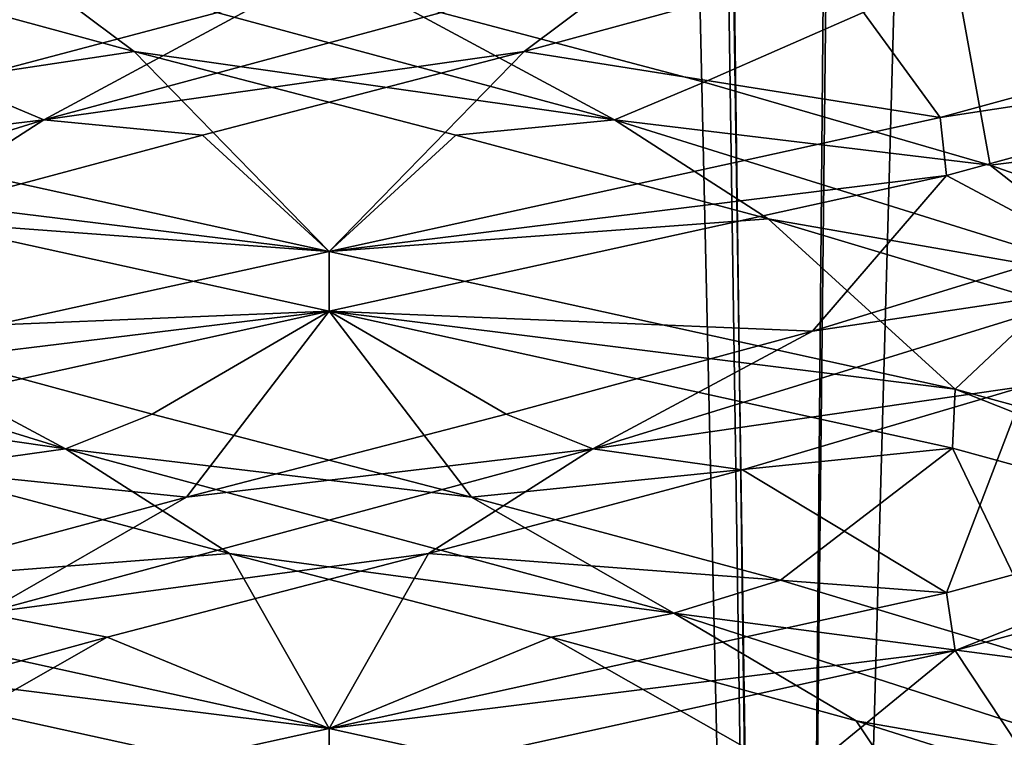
# Model space of a CAD drawing. Header units: millimetres. Extents: x -36.5 to 36.5, y -8.8 to 41.6.
# Tile 73 of 256: x -0.324 to 0.708, y -0.309 to 0.443. Entities that reach past the tile are written whole.
import ezdxf

# ---------------------------------------------------------------- set-up
doc = ezdxf.new("R2010")
doc.units = ezdxf.units.MM
doc.header["$LTSCALE"] = 65.185185
for name, color, linetype in [('11', 7, 'CONTINUOUS'), ('12', 7, 'CONTINUOUS'), ('13', 7, 'CONTINUOUS'), ('160', 7, 'CONTINUOUS'), ('166', 7, 'CONTINUOUS'), ('172', 7, 'CONTINUOUS'), ('173', 7, 'CONTINUOUS'), ('174', 7, 'CONTINUOUS'), ('184', 7, 'CONTINUOUS'), ('185', 7, 'CONTINUOUS'), ('186', 7, 'CONTINUOUS'), ('196', 7, 'CONTINUOUS'), ('197', 7, 'CONTINUOUS'), ('198', 7, 'CONTINUOUS'), ('217', 7, 'CONTINUOUS'), ('218', 7, 'CONTINUOUS'), ('219', 7, 'CONTINUOUS'), ('23', 7, 'CONTINUOUS'), ('24', 7, 'CONTINUOUS'), ('25', 7, 'CONTINUOUS'), ('321', 7, 'CONTINUOUS'), ('35', 7, 'CONTINUOUS'), ('36', 7, 'CONTINUOUS'), ('37', 7, 'CONTINUOUS'), ('5', 7, 'CONTINUOUS'), ('548', 7, 'CONTINUOUS'), ('553', 7, 'CONTINUOUS'), ('56', 7, 'CONTINUOUS'), ('57', 7, 'CONTINUOUS'), ('58', 7, 'CONTINUOUS')]:
    doc.layers.add(name, color=color, linetype=linetype)

msp = doc.modelspace()

# ---------------------------------------------------------------- linework, layer by layer
at = {"layer": '11', "color": 7, "linetype": 'Continuous'}
for points in [[(-0.2045, 0.4095, 9.7878), (-0.65, 0.3427, 9.6481), (-0.5266, 0.4972, 9.8891), (-0.2045, 0.4095, 9.7878)], [(0, 0.2, 9.5), (-0.65, 0.3427, 9.6481), (-0.2045, 0.4095, 9.7878), (0, 0.2, 9.5)], [(0.1329, 0.3218, 9.7778), (0, 0.2, 9.5), (-0.2045, 0.4095, 9.7878), (0.1329, 0.3218, 9.7778)], [(0.4604, 0.2341, 9.8601), (0, 0.2, 9.5), (0.1329, 0.3218, 9.7778), (0.4604, 0.2341, 9.8601)], [(0, 0.2, 9.5), (0.4604, 0.2341, 9.8601), (0.6566, 0.0558, 9.6514), (0, 0.2, 9.5)], [(0.4604, 0.2341, 9.8601), (0.7531, 0.1464, 10.0283), (0.6566, 0.0558, 9.6514), (0.4604, 0.2341, 9.8601)], [(0.6566, 0.0558, 9.6514), (0.7531, 0.1464, 10.0283), (1.1754, -0.0866, 10.0681), (0.6566, 0.0558, 9.6514)]]:
    msp.add_3dface(points, dxfattribs=at)
at = {"layer": '12', "color": 7, "linetype": 'Continuous'}
for points in [[(-0.2045, 0.4095, 9.7878), (-0.5266, 0.4972, 9.8891), (-0.3392, 0.5105, 9.8559), (-0.2045, 0.4095, 9.7878)], [(0.2993, 0.3381, 9.8449), (-0.2045, 0.4095, 9.7878), (-0.3392, 0.5105, 9.8559), (0.2993, 0.3381, 9.8449)], [(0.2993, 0.3381, 9.8449), (-0.3392, 0.5105, 9.8559), (0.064, 0.4647, 9.7723), (0.2993, 0.3381, 9.8449)], [(0.3932, 0.3776, 9.8352), (0.2993, 0.3381, 9.8449), (0.064, 0.4647, 9.7723), (0.3932, 0.3776, 9.8352)], [(0.1329, 0.3218, 9.7778), (-0.2045, 0.4095, 9.7878), (0.2993, 0.3381, 9.8449), (0.1329, 0.3218, 9.7778)], [(0.6931, 0.2906, 9.9846), (0.2993, 0.3381, 9.8449), (0.3932, 0.3776, 9.8352), (0.6931, 0.2906, 9.9846)], [(0.4604, 0.2341, 9.8601), (0.1329, 0.3218, 9.7778), (0.2993, 0.3381, 9.8449), (0.4604, 0.2341, 9.8601)], [(0.852, 0.1656, 10.1645), (0.4604, 0.2341, 9.8601), (0.2993, 0.3381, 9.8449), (0.852, 0.1656, 10.1645)], [(0.852, 0.1656, 10.1645), (0.2993, 0.3381, 9.8449), (0.6931, 0.2906, 9.9846), (0.852, 0.1656, 10.1645)], [(0.9415, 0.2036, 10.2095), (0.852, 0.1656, 10.1645), (0.6931, 0.2906, 9.9846), (0.9415, 0.2036, 10.2095)], [(0.7531, 0.1464, 10.0283), (0.4604, 0.2341, 9.8601), (0.852, 0.1656, 10.1645), (0.7531, 0.1464, 10.0283)]]:
    msp.add_3dface(points, dxfattribs=at)
at = {"layer": '13', "color": 7, "linetype": 'Continuous'}
for points in [[(0.3932, 0.3776, 9.8352), (0.064, 0.4647, 9.7723), (0.6566, 0.4933, 9.6514), (0.3932, 0.3776, 9.8352)], [(0.6931, 0.2906, 9.9846), (0.3932, 0.3776, 9.8352), (0.6566, 0.4933, 9.6514), (0.6931, 0.2906, 9.9846)], [(1.1754, 0.3509, 10.0681), (0.6931, 0.2906, 9.9846), (0.6566, 0.4933, 9.6514), (1.1754, 0.3509, 10.0681)], [(0.9415, 0.2036, 10.2095), (0.6931, 0.2906, 9.9846), (1.1754, 0.3509, 10.0681), (0.9415, 0.2036, 10.2095)], [(0.6565, -0.2183, 12.3487), (0.7229, -0.3186, 11.9943), (1.1759, -0.0757, 11.9313), (0.6565, -0.2183, 12.3487)], [(0, -0.3625, 12.5), (0.4276, -0.4057, 12.1526), (0.6565, -0.2183, 12.3487), (0, -0.3625, 12.5)], [(0.4276, -0.4057, 12.1526), (0.7229, -0.3186, 11.9943), (0.6565, -0.2183, 12.3487), (0.4276, -0.4057, 12.1526)]]:
    msp.add_3dface(points, dxfattribs=at)
at = {"layer": '160', "color": 7, "linetype": 'Continuous'}
for points in [[(0.6566, 0.4933, 9.6514), (0.6452, 0.5585, 9.6459), (1.1673, 0.4161, 10.058), (0.6566, 0.4933, 9.6514)], [(1.167, 0.4213, 11.9424), (1.175, 0.4865, 11.9324), (0.6409, 0.3405, 12.3562), (1.167, 0.4213, 11.9424)], [(1.1754, 0.3509, 10.0681), (0.6566, 0.4933, 9.6514), (1.1673, 0.4161, 10.058), (1.1754, 0.3509, 10.0681)], [(0.6474, 0.2796, 12.3531), (1.167, 0.4213, 11.9424), (0.6409, 0.3405, 12.3562), (0.6474, 0.2796, 12.3531)], [(0, 0.2, 12.5), (0.6474, 0.2796, 12.3531), (0.6409, 0.3405, 12.3562), (0, 0.2, 12.5)], [(0, 0.2, 12.5), (0, 0.1375, 12.5), (0.6474, 0.2796, 12.3531), (0, 0.2, 12.5)], [(0, 0.1375, 9.5), (0, 0.2, 9.5), (0.6566, 0.0558, 9.6514), (0, 0.1375, 9.5)], [(0, 0.1375, 9.5), (0.6566, 0.0558, 9.6514), (0.6538, -0.0061, 9.65), (0, 0.1375, 9.5)], [(0.6566, 0.0558, 9.6514), (1.1709, -0.1476, 10.0624), (0.6538, -0.0061, 9.65), (0.6566, 0.0558, 9.6514)], [(0.6566, 0.0558, 9.6514), (1.1754, -0.0866, 10.0681), (1.1709, -0.1476, 10.0624), (0.6566, 0.0558, 9.6514)], [(0.6565, -0.2183, 12.3487), (1.167, -0.0162, 11.9424), (0.6474, -0.1579, 12.3531), (0.6565, -0.2183, 12.3487)], [(0.6565, -0.2183, 12.3487), (1.1759, -0.0757, 11.9313), (1.167, -0.0162, 11.9424), (0.6565, -0.2183, 12.3487)], [(0, -0.3, 12.5), (0.6565, -0.2183, 12.3487), (0.6474, -0.1579, 12.3531), (0, -0.3, 12.5)], [(0, -0.3, 12.5), (0, -0.3625, 12.5), (0.6565, -0.2183, 12.3487), (0, -0.3, 12.5)], [(0, -0.3625, 9.5), (0, -0.3, 9.5), (0.6538, -0.4436, 9.65), (0, -0.3625, 9.5)]]:
    msp.add_3dface(points, dxfattribs=at)
at = {"layer": '166', "color": 7, "linetype": 'Continuous'}
for points in [[(-0.65, 0.3427, -12.3519), (0, 0.2, -12.5), (-0.644, 0.2788, -12.3547), (-0.65, 0.3427, -12.3519)], [(0, 0.2, -12.5), (0, 0.1375, -12.5), (-0.644, 0.2788, -12.3547), (0, 0.2, -12.5)], [(0, 0.1375, -9.5), (0, 0.2, -9.5), (-0.6416, 0.0593, -9.6442), (0, 0.1375, -9.5)], [(-0.6521, -0.0057, -9.6492), (0, 0.1375, -9.5), (-0.6416, 0.0593, -9.6442), (-0.6521, -0.0057, -9.6492)], [(0, -0.3, -12.5), (-0.6557, -0.2185, -12.3491), (-0.644, -0.1587, -12.3547), (0, -0.3, -12.5)], [(0, -0.3625, -12.5), (-0.6557, -0.2185, -12.3491), (0, -0.3, -12.5), (0, -0.3625, -12.5)], [(0, -0.3625, -9.5), (0, -0.3, -9.5), (-0.6521, -0.4432, -9.6492), (0, -0.3625, -9.5)]]:
    msp.add_3dface(points, dxfattribs=at)
at = {"layer": '172', "color": 7, "linetype": 'Continuous'}
for points in [[(-0.2045, 0.4095, -12.2122), (-0.65, 0.3427, -12.3519), (-0.5266, 0.4972, -12.1109), (-0.2045, 0.4095, -12.2122)], [(0, 0.2, -12.5), (-0.65, 0.3427, -12.3519), (-0.2045, 0.4095, -12.2122), (0, 0.2, -12.5)], [(0.1329, 0.3218, -12.2222), (0, 0.2, -12.5), (-0.2045, 0.4095, -12.2122), (0.1329, 0.3218, -12.2222)], [(0.4604, 0.2341, -12.1399), (0, 0.2, -12.5), (0.1329, 0.3218, -12.2222), (0.4604, 0.2341, -12.1399)], [(0, 0.2, -12.5), (0.4604, 0.2341, -12.1399), (0.6566, 0.0558, -12.3486), (0, 0.2, -12.5)], [(0.4604, 0.2341, -12.1399), (0.7531, 0.1464, -11.9717), (0.6566, 0.0558, -12.3486), (0.4604, 0.2341, -12.1399)], [(0.6566, 0.0558, -12.3486), (0.7531, 0.1464, -11.9717), (1.1754, -0.0866, -11.9319), (0.6566, 0.0558, -12.3486)]]:
    msp.add_3dface(points, dxfattribs=at)
at = {"layer": '173', "color": 7, "linetype": 'Continuous'}
for points in [[(-0.2045, 0.4095, -12.2122), (-0.5266, 0.4972, -12.1109), (-0.3392, 0.5105, -12.1441), (-0.2045, 0.4095, -12.2122)], [(0.2993, 0.3381, -12.1551), (-0.2045, 0.4095, -12.2122), (-0.3392, 0.5105, -12.1441), (0.2993, 0.3381, -12.1551)], [(0.2993, 0.3381, -12.1551), (-0.3392, 0.5105, -12.1441), (0.064, 0.4647, -12.2277), (0.2993, 0.3381, -12.1551)], [(0.3932, 0.3776, -12.1648), (0.2993, 0.3381, -12.1551), (0.064, 0.4647, -12.2277), (0.3932, 0.3776, -12.1648)], [(0.1329, 0.3218, -12.2222), (-0.2045, 0.4095, -12.2122), (0.2993, 0.3381, -12.1551), (0.1329, 0.3218, -12.2222)], [(0.6931, 0.2906, -12.0154), (0.2993, 0.3381, -12.1551), (0.3932, 0.3776, -12.1648), (0.6931, 0.2906, -12.0154)], [(0.4604, 0.2341, -12.1399), (0.1329, 0.3218, -12.2222), (0.2993, 0.3381, -12.1551), (0.4604, 0.2341, -12.1399)], [(0.852, 0.1656, -11.8355), (0.4604, 0.2341, -12.1399), (0.2993, 0.3381, -12.1551), (0.852, 0.1656, -11.8355)], [(0.852, 0.1656, -11.8355), (0.2993, 0.3381, -12.1551), (0.6931, 0.2906, -12.0154), (0.852, 0.1656, -11.8355)], [(0.9415, 0.2036, -11.7905), (0.852, 0.1656, -11.8355), (0.6931, 0.2906, -12.0154), (0.9415, 0.2036, -11.7905)], [(0.7531, 0.1464, -11.9717), (0.4604, 0.2341, -12.1399), (0.852, 0.1656, -11.8355), (0.7531, 0.1464, -11.9717)]]:
    msp.add_3dface(points, dxfattribs=at)
at = {"layer": '174', "color": 7, "linetype": 'Continuous'}
for points in [[(0.3932, 0.3776, -12.1648), (0.064, 0.4647, -12.2277), (0.6566, 0.4933, -12.3486), (0.3932, 0.3776, -12.1648)], [(0.6931, 0.2906, -12.0154), (0.3932, 0.3776, -12.1648), (0.6566, 0.4933, -12.3486), (0.6931, 0.2906, -12.0154)], [(1.1754, 0.3509, -11.9319), (0.6931, 0.2906, -12.0154), (0.6566, 0.4933, -12.3486), (1.1754, 0.3509, -11.9319)], [(0.9415, 0.2036, -11.7905), (0.6931, 0.2906, -12.0154), (1.1754, 0.3509, -11.9319), (0.9415, 0.2036, -11.7905)], [(0.6565, -0.2183, -9.6513), (0.7229, -0.3186, -10.0057), (1.1759, -0.0757, -10.0687), (0.6565, -0.2183, -9.6513)], [(0, -0.3625, -9.5), (0.4276, -0.4057, -9.8474), (0.6565, -0.2183, -9.6513), (0, -0.3625, -9.5)], [(0.4276, -0.4057, -9.8474), (0.7229, -0.3186, -10.0057), (0.6565, -0.2183, -9.6513), (0.4276, -0.4057, -9.8474)]]:
    msp.add_3dface(points, dxfattribs=at)
at = {"layer": '184', "color": 7, "linetype": 'Continuous'}
for points in [[(0.6452, 0.5585, -12.3541), (0.9257, 0.5849, -11.8089), (1.1673, 0.4161, -11.942), (0.6452, 0.5585, -12.3541)], [(0.7301, 0.0587, -10.0109), (0.4336, -0.029, -9.8496), (0.6474, -0.1579, -9.6469), (0.7301, 0.0587, -10.0109)], [(1.167, -0.0162, -10.0576), (0.7301, 0.0587, -10.0109), (0.6474, -0.1579, -9.6469), (1.167, -0.0162, -10.0576)], [(0.4336, -0.029, -9.8496), (0.1043, -0.1167, -9.7751), (0.6474, -0.1579, -9.6469), (0.4336, -0.029, -9.8496)], [(-0.2329, -0.2044, -9.7929), (0, -0.3, -9.5), (0.1043, -0.1167, -9.7751), (-0.2329, -0.2044, -9.7929)], [(0.1043, -0.1167, -9.7751), (0, -0.3, -9.5), (0.6474, -0.1579, -9.6469), (0.1043, -0.1167, -9.7751)], [(-0.6521, -0.4432, -9.6492), (0, -0.3, -9.5), (-0.2329, -0.2044, -9.7929), (-0.6521, -0.4432, -9.6492)], [(-0.5525, -0.2921, -9.9018), (-0.6521, -0.4432, -9.6492), (-0.2329, -0.2044, -9.7929), (-0.5525, -0.2921, -9.9018)]]:
    msp.add_3dface(points, dxfattribs=at)
at = {"layer": '185', "color": 7, "linetype": 'Continuous'}
for points in [[(0.5069, 0.1165, -9.88), (0.8355, 0.1656, -10.148), (0.7905, 0.2036, -10.0585), (0.5069, 0.1165, -9.88)], [(0.2766, -0.0068, -9.8392), (0.7301, 0.0587, -10.0109), (0.8355, 0.1656, -10.148), (0.2766, -0.0068, -9.8392)], [(0.2766, -0.0068, -9.8392), (0.8355, 0.1656, -10.148), (0.5069, 0.1165, -9.88), (0.2766, -0.0068, -9.8392)], [(0.1856, 0.0295, -9.7847), (0.2766, -0.0068, -9.8392), (0.5069, 0.1165, -9.88), (0.1856, 0.0295, -9.7847)], [(0.4336, -0.029, -9.8496), (0.7301, 0.0587, -10.0109), (0.2766, -0.0068, -9.8392), (0.4336, -0.029, -9.8496)], [(-0.1494, -0.0575, -9.7797), (0.2766, -0.0068, -9.8392), (0.1856, 0.0295, -9.7847), (-0.1494, -0.0575, -9.7797)], [(-0.3615, -0.1792, -9.8628), (0.1043, -0.1167, -9.7751), (0.2766, -0.0068, -9.8392), (-0.3615, -0.1792, -9.8628)], [(-0.3615, -0.1792, -9.8628), (0.2766, -0.0068, -9.8392), (-0.1494, -0.0575, -9.7797), (-0.3615, -0.1792, -9.8628)], [(0.1043, -0.1167, -9.7751), (0.4336, -0.029, -9.8496), (0.2766, -0.0068, -9.8392), (0.1043, -0.1167, -9.7751)], [(-0.4734, -0.1446, -9.8654), (-0.3615, -0.1792, -9.8628), (-0.1494, -0.0575, -9.7797), (-0.4734, -0.1446, -9.8654)], [(-0.2329, -0.2044, -9.7929), (0.1043, -0.1167, -9.7751), (-0.3615, -0.1792, -9.8628), (-0.2329, -0.2044, -9.7929)], [(-0.5525, -0.2921, -9.9018), (-0.2329, -0.2044, -9.7929), (-0.3615, -0.1792, -9.8628), (-0.5525, -0.2921, -9.9018)]]:
    msp.add_3dface(points, dxfattribs=at)
at = {"layer": '186', "color": 7, "linetype": 'Continuous'}
for points in [[(0.6474, 0.2796, -9.6469), (0.7905, 0.2036, -10.0585), (1.167, 0.4213, -10.0576), (0.6474, 0.2796, -9.6469)], [(0, 0.1375, -9.5), (0.5069, 0.1165, -9.88), (0.6474, 0.2796, -9.6469), (0, 0.1375, -9.5)], [(0.5069, 0.1165, -9.88), (0.7905, 0.2036, -10.0585), (0.6474, 0.2796, -9.6469), (0.5069, 0.1165, -9.88)], [(0, 0.1375, -9.5), (-0.6521, -0.0057, -9.6492), (-0.1494, -0.0575, -9.7797), (0, 0.1375, -9.5)], [(0, 0.1375, -9.5), (-0.1494, -0.0575, -9.7797), (0.1856, 0.0295, -9.7847), (0, 0.1375, -9.5)], [(0, 0.1375, -9.5), (0.1856, 0.0295, -9.7847), (0.5069, 0.1165, -9.88), (0, 0.1375, -9.5)], [(-0.6521, -0.0057, -9.6492), (-0.4734, -0.1446, -9.8654), (-0.1494, -0.0575, -9.7797), (-0.6521, -0.0057, -9.6492)]]:
    msp.add_3dface(points, dxfattribs=at)
at = {"layer": '196', "color": 7, "linetype": 'Continuous'}
for points in [[(0.5266, 0.4972, -9.8891), (0.2045, 0.4095, -9.7878), (0.6409, 0.3405, -9.6438), (0.5266, 0.4972, -9.8891)], [(1.175, 0.4865, -10.0676), (0.5266, 0.4972, -9.8891), (0.6409, 0.3405, -9.6438), (1.175, 0.4865, -10.0676)], [(-0.1329, 0.3218, -9.7778), (0, 0.2, -9.5), (0.2045, 0.4095, -9.7878), (-0.1329, 0.3218, -9.7778)], [(0.2045, 0.4095, -9.7878), (0, 0.2, -9.5), (0.6409, 0.3405, -9.6438), (0.2045, 0.4095, -9.7878)], [(-0.4604, 0.2341, -9.8601), (0, 0.2, -9.5), (-0.1329, 0.3218, -9.7778), (-0.4604, 0.2341, -9.8601)], [(-0.6416, 0.0593, -9.6442), (0, 0.2, -9.5), (-0.4604, 0.2341, -9.8601), (-0.6416, 0.0593, -9.6442)]]:
    msp.add_3dface(points, dxfattribs=at)
at = {"layer": '197', "color": 7, "linetype": 'Continuous'}
for points in [[(-0.2993, 0.3381, -9.8449), (0.2045, 0.4095, -9.7878), (0.3392, 0.5105, -9.8559), (-0.2993, 0.3381, -9.8449)], [(-0.2993, 0.3381, -9.8449), (0.3392, 0.5105, -9.8559), (-0.064, 0.4647, -9.7723), (-0.2993, 0.3381, -9.8449)], [(0.2045, 0.4095, -9.7878), (0.5266, 0.4972, -9.8891), (0.3392, 0.5105, -9.8559), (0.2045, 0.4095, -9.7878)], [(-0.3932, 0.3776, -9.8352), (-0.2993, 0.3381, -9.8449), (-0.064, 0.4647, -9.7723), (-0.3932, 0.3776, -9.8352)], [(-0.1329, 0.3218, -9.7778), (0.2045, 0.4095, -9.7878), (-0.2993, 0.3381, -9.8449), (-0.1329, 0.3218, -9.7778)], [(-0.6931, 0.2906, -9.9846), (-0.2993, 0.3381, -9.8449), (-0.3932, 0.3776, -9.8352), (-0.6931, 0.2906, -9.9846)], [(-0.852, 0.1656, -10.1645), (-0.4604, 0.2341, -9.8601), (-0.2993, 0.3381, -9.8449), (-0.852, 0.1656, -10.1645)], [(-0.852, 0.1656, -10.1645), (-0.2993, 0.3381, -9.8449), (-0.6931, 0.2906, -9.9846), (-0.852, 0.1656, -10.1645)], [(-0.4604, 0.2341, -9.8601), (-0.1329, 0.3218, -9.7778), (-0.2993, 0.3381, -9.8449), (-0.4604, 0.2341, -9.8601)]]:
    msp.add_3dface(points, dxfattribs=at)
at = {"layer": '198', "color": 7, "linetype": 'Continuous'}
for points in [[(-0.6416, 0.4968, -9.6442), (-0.3932, 0.3776, -9.8352), (-0.064, 0.4647, -9.7723), (-0.6416, 0.4968, -9.6442)], [(-0.6557, -0.2185, -12.3491), (0, -0.3625, -12.5), (-0.4276, -0.4057, -12.1526), (-0.6557, -0.2185, -12.3491)]]:
    msp.add_3dface(points, dxfattribs=at)
at = {"layer": '217', "color": 7, "linetype": 'Continuous'}
for points in [[(-0.1043, -0.1167, -12.2249), (-0.644, -0.1587, -12.3547), (-0.4336, -0.029, -12.1504), (-0.1043, -0.1167, -12.2249)], [(0, -0.3, -12.5), (-0.644, -0.1587, -12.3547), (-0.1043, -0.1167, -12.2249), (0, -0.3, -12.5)], [(0.2329, -0.2044, -12.2071), (0, -0.3, -12.5), (-0.1043, -0.1167, -12.2249), (0.2329, -0.2044, -12.2071)], [(0, -0.3, -12.5), (0.2329, -0.2044, -12.2071), (0.6538, -0.4436, -12.35), (0, -0.3, -12.5)], [(0.2329, -0.2044, -12.2071), (0.5525, -0.2921, -12.0982), (0.6538, -0.4436, -12.35), (0.2329, -0.2044, -12.2071)], [(0.5525, -0.2921, -12.0982), (0.8304, -0.3798, -11.9065), (0.6538, -0.4436, -12.35), (0.5525, -0.2921, -12.0982)]]:
    msp.add_3dface(points, dxfattribs=at)
at = {"layer": '218', "color": 7, "linetype": 'Continuous'}
for points in [[(-0.2766, -0.0068, -12.1608), (-0.7301, 0.0587, -11.9891), (-0.8355, 0.1656, -11.852), (-0.2766, -0.0068, -12.1608)], [(-0.2766, -0.0068, -12.1608), (-0.8355, 0.1656, -11.852), (-0.5069, 0.1165, -12.12), (-0.2766, -0.0068, -12.1608)], [(-0.1856, 0.0295, -12.2153), (-0.2766, -0.0068, -12.1608), (-0.5069, 0.1165, -12.12), (-0.1856, 0.0295, -12.2153)], [(-0.4336, -0.029, -12.1504), (-0.7301, 0.0587, -11.9891), (-0.2766, -0.0068, -12.1608), (-0.4336, -0.029, -12.1504)], [(0.1494, -0.0575, -12.2203), (-0.2766, -0.0068, -12.1608), (-0.1856, 0.0295, -12.2153), (0.1494, -0.0575, -12.2203)], [(-0.1043, -0.1167, -12.2249), (-0.4336, -0.029, -12.1504), (-0.2766, -0.0068, -12.1608), (-0.1043, -0.1167, -12.2249)], [(0.3615, -0.1792, -12.1372), (-0.1043, -0.1167, -12.2249), (-0.2766, -0.0068, -12.1608), (0.3615, -0.1792, -12.1372)], [(0.3615, -0.1792, -12.1372), (-0.2766, -0.0068, -12.1608), (0.1494, -0.0575, -12.2203), (0.3615, -0.1792, -12.1372)], [(0.4734, -0.1446, -12.1346), (0.3615, -0.1792, -12.1372), (0.1494, -0.0575, -12.2203), (0.4734, -0.1446, -12.1346)], [(0.2329, -0.2044, -12.2071), (-0.1043, -0.1167, -12.2249), (0.3615, -0.1792, -12.1372), (0.2329, -0.2044, -12.2071)], [(0.7622, -0.2316, -11.9646), (0.3615, -0.1792, -12.1372), (0.4734, -0.1446, -12.1346), (0.7622, -0.2316, -11.9646)], [(0.5525, -0.2921, -12.0982), (0.2329, -0.2044, -12.2071), (0.3615, -0.1792, -12.1372), (0.5525, -0.2921, -12.0982)], [(0.8961, -0.3517, -11.788), (0.5525, -0.2921, -12.0982), (0.3615, -0.1792, -12.1372), (0.8961, -0.3517, -11.788)], [(0.8961, -0.3517, -11.788), (0.3615, -0.1792, -12.1372), (0.7622, -0.2316, -11.9646), (0.8961, -0.3517, -11.788)], [(0.8304, -0.3798, -11.9065), (0.5525, -0.2921, -12.0982), (0.8961, -0.3517, -11.788), (0.8304, -0.3798, -11.9065)]]:
    msp.add_3dface(points, dxfattribs=at)
at = {"layer": '219', "color": 7, "linetype": 'Continuous'}
for points in [[(-0.644, 0.2788, -12.3547), (0, 0.1375, -12.5), (-0.5069, 0.1165, -12.12), (-0.644, 0.2788, -12.3547)], [(0, 0.1375, -12.5), (-0.1856, 0.0295, -12.2153), (-0.5069, 0.1165, -12.12), (0, 0.1375, -12.5)], [(0, 0.1375, -12.5), (0.1494, -0.0575, -12.2203), (-0.1856, 0.0295, -12.2153), (0, 0.1375, -12.5)], [(0.1494, -0.0575, -12.2203), (0, 0.1375, -12.5), (0.6538, -0.0061, -12.35), (0.1494, -0.0575, -12.2203)], [(0.4734, -0.1446, -12.1346), (0.1494, -0.0575, -12.2203), (0.6538, -0.0061, -12.35), (0.4734, -0.1446, -12.1346)], [(0.7622, -0.2316, -11.9646), (0.4734, -0.1446, -12.1346), (0.6538, -0.0061, -12.35), (0.7622, -0.2316, -11.9646)], [(1.1709, -0.1476, -11.9376), (0.7622, -0.2316, -11.9646), (0.6538, -0.0061, -12.35), (1.1709, -0.1476, -11.9376)]]:
    msp.add_3dface(points, dxfattribs=at)
at = {"layer": '23', "color": 7, "linetype": 'Continuous'}
for points in [[(0.6452, 0.5585, 9.6459), (0.9257, 0.5849, 10.1911), (1.1673, 0.4161, 10.058), (0.6452, 0.5585, 9.6459)], [(0.7301, 0.0587, 11.9891), (0.4336, -0.029, 12.1504), (0.6474, -0.1579, 12.3531), (0.7301, 0.0587, 11.9891)], [(1.167, -0.0162, 11.9424), (0.7301, 0.0587, 11.9891), (0.6474, -0.1579, 12.3531), (1.167, -0.0162, 11.9424)], [(0.4336, -0.029, 12.1504), (0.1043, -0.1167, 12.2249), (0.6474, -0.1579, 12.3531), (0.4336, -0.029, 12.1504)], [(-0.2329, -0.2044, 12.2071), (0, -0.3, 12.5), (0.1043, -0.1167, 12.2249), (-0.2329, -0.2044, 12.2071)], [(0.1043, -0.1167, 12.2249), (0, -0.3, 12.5), (0.6474, -0.1579, 12.3531), (0.1043, -0.1167, 12.2249)], [(-0.6521, -0.4432, 12.3508), (0, -0.3, 12.5), (-0.2329, -0.2044, 12.2071), (-0.6521, -0.4432, 12.3508)], [(-0.5525, -0.2921, 12.0982), (-0.6521, -0.4432, 12.3508), (-0.2329, -0.2044, 12.2071), (-0.5525, -0.2921, 12.0982)]]:
    msp.add_3dface(points, dxfattribs=at)
at = {"layer": '24', "color": 7, "linetype": 'Continuous'}
for points in [[(0.5069, 0.1165, 12.12), (0.8355, 0.1656, 11.852), (0.7905, 0.2036, 11.9415), (0.5069, 0.1165, 12.12)], [(0.2766, -0.0068, 12.1608), (0.7301, 0.0587, 11.9891), (0.8355, 0.1656, 11.852), (0.2766, -0.0068, 12.1608)], [(0.2766, -0.0068, 12.1608), (0.8355, 0.1656, 11.852), (0.5069, 0.1165, 12.12), (0.2766, -0.0068, 12.1608)], [(0.1856, 0.0295, 12.2153), (0.2766, -0.0068, 12.1608), (0.5069, 0.1165, 12.12), (0.1856, 0.0295, 12.2153)], [(0.4336, -0.029, 12.1504), (0.7301, 0.0587, 11.9891), (0.2766, -0.0068, 12.1608), (0.4336, -0.029, 12.1504)], [(-0.1494, -0.0575, 12.2203), (0.2766, -0.0068, 12.1608), (0.1856, 0.0295, 12.2153), (-0.1494, -0.0575, 12.2203)], [(-0.3615, -0.1792, 12.1372), (0.1043, -0.1167, 12.2249), (0.2766, -0.0068, 12.1608), (-0.3615, -0.1792, 12.1372)], [(-0.3615, -0.1792, 12.1372), (0.2766, -0.0068, 12.1608), (-0.1494, -0.0575, 12.2203), (-0.3615, -0.1792, 12.1372)], [(0.1043, -0.1167, 12.2249), (0.4336, -0.029, 12.1504), (0.2766, -0.0068, 12.1608), (0.1043, -0.1167, 12.2249)], [(-0.4734, -0.1446, 12.1346), (-0.3615, -0.1792, 12.1372), (-0.1494, -0.0575, 12.2203), (-0.4734, -0.1446, 12.1346)], [(-0.2329, -0.2044, 12.2071), (0.1043, -0.1167, 12.2249), (-0.3615, -0.1792, 12.1372), (-0.2329, -0.2044, 12.2071)], [(-0.5525, -0.2921, 12.0982), (-0.2329, -0.2044, 12.2071), (-0.3615, -0.1792, 12.1372), (-0.5525, -0.2921, 12.0982)]]:
    msp.add_3dface(points, dxfattribs=at)
at = {"layer": '25', "color": 7, "linetype": 'Continuous'}
for points in [[(0.6474, 0.2796, 12.3531), (0.7905, 0.2036, 11.9415), (1.167, 0.4213, 11.9424), (0.6474, 0.2796, 12.3531)], [(0, 0.1375, 12.5), (0.5069, 0.1165, 12.12), (0.6474, 0.2796, 12.3531), (0, 0.1375, 12.5)], [(0.5069, 0.1165, 12.12), (0.7905, 0.2036, 11.9415), (0.6474, 0.2796, 12.3531), (0.5069, 0.1165, 12.12)], [(0, 0.1375, 12.5), (-0.6521, -0.0057, 12.3508), (-0.1494, -0.0575, 12.2203), (0, 0.1375, 12.5)], [(0, 0.1375, 12.5), (-0.1494, -0.0575, 12.2203), (0.1856, 0.0295, 12.2153), (0, 0.1375, 12.5)], [(0, 0.1375, 12.5), (0.1856, 0.0295, 12.2153), (0.5069, 0.1165, 12.12), (0, 0.1375, 12.5)], [(-0.6521, -0.0057, 12.3508), (-0.4734, -0.1446, 12.1346), (-0.1494, -0.0575, 12.2203), (-0.6521, -0.0057, 12.3508)]]:
    msp.add_3dface(points, dxfattribs=at)
at = {"layer": '321', "color": 7, "linetype": 'Continuous'}
for points in [[(0.6566, 0.4933, -12.3486), (0.6452, 0.5585, -12.3541), (1.1673, 0.4161, -11.942), (0.6566, 0.4933, -12.3486)], [(1.167, 0.4213, -10.0576), (1.175, 0.4865, -10.0676), (0.6409, 0.3405, -9.6438), (1.167, 0.4213, -10.0576)], [(1.1754, 0.3509, -11.9319), (0.6566, 0.4933, -12.3486), (1.1673, 0.4161, -11.942), (1.1754, 0.3509, -11.9319)], [(0.6474, 0.2796, -9.6469), (1.167, 0.4213, -10.0576), (0.6409, 0.3405, -9.6438), (0.6474, 0.2796, -9.6469)], [(0, 0.2, -9.5), (0.6474, 0.2796, -9.6469), (0.6409, 0.3405, -9.6438), (0, 0.2, -9.5)], [(0, 0.2, -9.5), (0, 0.1375, -9.5), (0.6474, 0.2796, -9.6469), (0, 0.2, -9.5)], [(0, 0.1375, -12.5), (0, 0.2, -12.5), (0.6566, 0.0558, -12.3486), (0, 0.1375, -12.5)], [(0, 0.1375, -12.5), (0.6566, 0.0558, -12.3486), (0.6538, -0.0061, -12.35), (0, 0.1375, -12.5)], [(0.6566, 0.0558, -12.3486), (1.1709, -0.1476, -11.9376), (0.6538, -0.0061, -12.35), (0.6566, 0.0558, -12.3486)], [(0.6566, 0.0558, -12.3486), (1.1754, -0.0866, -11.9319), (1.1709, -0.1476, -11.9376), (0.6566, 0.0558, -12.3486)], [(0.6565, -0.2183, -9.6513), (1.167, -0.0162, -10.0576), (0.6474, -0.1579, -9.6469), (0.6565, -0.2183, -9.6513)], [(0.6565, -0.2183, -9.6513), (1.1759, -0.0757, -10.0687), (1.167, -0.0162, -10.0576), (0.6565, -0.2183, -9.6513)], [(0, -0.3, -9.5), (0.6565, -0.2183, -9.6513), (0.6474, -0.1579, -9.6469), (0, -0.3, -9.5)], [(0, -0.3, -9.5), (0, -0.3625, -9.5), (0.6565, -0.2183, -9.6513), (0, -0.3, -9.5)], [(0, -0.3625, -12.5), (0, -0.3, -12.5), (0.6538, -0.4436, -12.35), (0, -0.3625, -12.5)]]:
    msp.add_3dface(points, dxfattribs=at)
at = {"layer": '35', "color": 7, "linetype": 'Continuous'}
for points in [[(0.5266, 0.4972, 12.1109), (0.2045, 0.4095, 12.2122), (0.6409, 0.3405, 12.3562), (0.5266, 0.4972, 12.1109)], [(1.175, 0.4865, 11.9324), (0.5266, 0.4972, 12.1109), (0.6409, 0.3405, 12.3562), (1.175, 0.4865, 11.9324)], [(-0.1329, 0.3218, 12.2222), (0, 0.2, 12.5), (0.2045, 0.4095, 12.2122), (-0.1329, 0.3218, 12.2222)], [(0.2045, 0.4095, 12.2122), (0, 0.2, 12.5), (0.6409, 0.3405, 12.3562), (0.2045, 0.4095, 12.2122)], [(-0.4604, 0.2341, 12.1399), (0, 0.2, 12.5), (-0.1329, 0.3218, 12.2222), (-0.4604, 0.2341, 12.1399)], [(-0.6416, 0.0593, 12.3558), (0, 0.2, 12.5), (-0.4604, 0.2341, 12.1399), (-0.6416, 0.0593, 12.3558)]]:
    msp.add_3dface(points, dxfattribs=at)
at = {"layer": '36', "color": 7, "linetype": 'Continuous'}
for points in [[(-0.2993, 0.3381, 12.1551), (0.2045, 0.4095, 12.2122), (0.3392, 0.5105, 12.1441), (-0.2993, 0.3381, 12.1551)], [(-0.2993, 0.3381, 12.1551), (0.3392, 0.5105, 12.1441), (-0.064, 0.4647, 12.2277), (-0.2993, 0.3381, 12.1551)], [(0.2045, 0.4095, 12.2122), (0.5266, 0.4972, 12.1109), (0.3392, 0.5105, 12.1441), (0.2045, 0.4095, 12.2122)], [(-0.3932, 0.3776, 12.1648), (-0.2993, 0.3381, 12.1551), (-0.064, 0.4647, 12.2277), (-0.3932, 0.3776, 12.1648)], [(-0.1329, 0.3218, 12.2222), (0.2045, 0.4095, 12.2122), (-0.2993, 0.3381, 12.1551), (-0.1329, 0.3218, 12.2222)], [(-0.6931, 0.2906, 12.0154), (-0.2993, 0.3381, 12.1551), (-0.3932, 0.3776, 12.1648), (-0.6931, 0.2906, 12.0154)], [(-0.852, 0.1656, 11.8355), (-0.4604, 0.2341, 12.1399), (-0.2993, 0.3381, 12.1551), (-0.852, 0.1656, 11.8355)], [(-0.852, 0.1656, 11.8355), (-0.2993, 0.3381, 12.1551), (-0.6931, 0.2906, 12.0154), (-0.852, 0.1656, 11.8355)], [(-0.4604, 0.2341, 12.1399), (-0.1329, 0.3218, 12.2222), (-0.2993, 0.3381, 12.1551), (-0.4604, 0.2341, 12.1399)]]:
    msp.add_3dface(points, dxfattribs=at)
at = {"layer": '37', "color": 7, "linetype": 'Continuous'}
for points in [[(-0.6416, 0.4968, 12.3558), (-0.3932, 0.3776, 12.1648), (-0.064, 0.4647, 12.2277), (-0.6416, 0.4968, 12.3558)], [(-0.6557, -0.2185, 9.6509), (0, -0.3625, 9.5), (-0.4276, -0.4057, 9.8474), (-0.6557, -0.2185, 9.6509)]]:
    msp.add_3dface(points, dxfattribs=at)
at = {"layer": '5', "color": 7, "linetype": 'Continuous'}
for points in [[(-0.65, 0.3427, 9.6481), (0, 0.2, 9.5), (-0.644, 0.2788, 9.6453), (-0.65, 0.3427, 9.6481)], [(0, 0.2, 9.5), (0, 0.1375, 9.5), (-0.644, 0.2788, 9.6453), (0, 0.2, 9.5)], [(0, 0.1375, 12.5), (0, 0.2, 12.5), (-0.6416, 0.0593, 12.3558), (0, 0.1375, 12.5)], [(-0.6521, -0.0057, 12.3508), (0, 0.1375, 12.5), (-0.6416, 0.0593, 12.3558), (-0.6521, -0.0057, 12.3508)], [(0, -0.3, 9.5), (-0.6557, -0.2185, 9.6509), (-0.644, -0.1587, 9.6453), (0, -0.3, 9.5)], [(0, -0.3625, 9.5), (-0.6557, -0.2185, 9.6509), (0, -0.3, 9.5), (0, -0.3625, 9.5)], [(0, -0.3625, 12.5), (0, -0.3, 12.5), (-0.6521, -0.4432, 12.3508), (0, -0.3625, 12.5)]]:
    msp.add_3dface(points, dxfattribs=at)
at = {"layer": '548', "color": 7, "linetype": 'Continuous'}
for points in [[(0, 28.6, 8.15), (0.4782, -3.5, 8.1905), (0, 32.1, 8.15), (0, 28.6, 8.15)], [(0, 32.1, 8.15), (0.4782, -3.5, 8.1905), (0.8612, 32.1, 8.2834), (0, 32.1, 8.15)], [(0.4782, -3.5, 8.1905), (1.3826, -3.5, 8.508), (0.8612, 32.1, 8.2834), (0.4782, -3.5, 8.1905)], [(-0.4864, 28.6, 8.1918), (-0.4782, -3.5, 8.1905), (-0.2451, 28.6, 8.1606), (-0.4864, 28.6, 8.1918)], [(-0.4782, -3.5, 8.1905), (0.4782, -3.5, 8.1905), (-0.2451, 28.6, 8.1606), (-0.4782, -3.5, 8.1905)], [(-0.2451, 28.6, 8.1606), (0.4782, -3.5, 8.1905), (0, 28.6, 8.15), (-0.2451, 28.6, 8.1606)]]:
    msp.add_3dface(points, dxfattribs=at)
at = {"layer": '553', "color": 7, "linetype": 'Continuous'}
for points in [[(0, 32.1, -8.15), (-0.4834, -3.5, -8.1914), (-0.8612, 32.1, -8.2834), (0, 32.1, -8.15)], [(0, 28.9493, -8.15), (-0.4834, -3.5, -8.1914), (0, 32.1, -8.15), (0, 28.9493, -8.15)], [(0.4834, -3.5, -8.1914), (-0.4834, -3.5, -8.1914), (0, 28.9493, -8.15), (0.4834, -3.5, -8.1914)], [(0.7641, 28.7, -8.2543), (0.4834, -3.5, -8.1914), (0, 28.9493, -8.15), (0.7641, 28.7, -8.2543)], [(1.3655, 28.5993, -8.4984), (0.4834, -3.5, -8.1914), (0.7641, 28.7, -8.2543), (1.3655, 28.5993, -8.4984)], [(1.3965, -3.5, -8.5158), (0.4834, -3.5, -8.1914), (1.3655, 28.5993, -8.4984), (1.3965, -3.5, -8.5158)]]:
    msp.add_3dface(points, dxfattribs=at)
at = {"layer": '56', "color": 7, "linetype": 'Continuous'}
for points in [[(-0.1043, -0.1167, 9.7751), (-0.644, -0.1587, 9.6453), (-0.4336, -0.029, 9.8496), (-0.1043, -0.1167, 9.7751)], [(0, -0.3, 9.5), (-0.644, -0.1587, 9.6453), (-0.1043, -0.1167, 9.7751), (0, -0.3, 9.5)], [(0.2329, -0.2044, 9.7929), (0, -0.3, 9.5), (-0.1043, -0.1167, 9.7751), (0.2329, -0.2044, 9.7929)], [(0, -0.3, 9.5), (0.2329, -0.2044, 9.7929), (0.6538, -0.4436, 9.65), (0, -0.3, 9.5)], [(0.2329, -0.2044, 9.7929), (0.5525, -0.2921, 9.9018), (0.6538, -0.4436, 9.65), (0.2329, -0.2044, 9.7929)], [(0.5525, -0.2921, 9.9018), (0.8304, -0.3798, 10.0935), (0.6538, -0.4436, 9.65), (0.5525, -0.2921, 9.9018)]]:
    msp.add_3dface(points, dxfattribs=at)
at = {"layer": '57', "color": 7, "linetype": 'Continuous'}
for points in [[(-0.2766, -0.0068, 9.8392), (-0.7301, 0.0587, 10.0109), (-0.8355, 0.1656, 10.148), (-0.2766, -0.0068, 9.8392)], [(-0.2766, -0.0068, 9.8392), (-0.8355, 0.1656, 10.148), (-0.5069, 0.1165, 9.88), (-0.2766, -0.0068, 9.8392)], [(-0.1856, 0.0295, 9.7847), (-0.2766, -0.0068, 9.8392), (-0.5069, 0.1165, 9.88), (-0.1856, 0.0295, 9.7847)], [(-0.4336, -0.029, 9.8496), (-0.7301, 0.0587, 10.0109), (-0.2766, -0.0068, 9.8392), (-0.4336, -0.029, 9.8496)], [(0.1494, -0.0575, 9.7797), (-0.2766, -0.0068, 9.8392), (-0.1856, 0.0295, 9.7847), (0.1494, -0.0575, 9.7797)], [(-0.1043, -0.1167, 9.7751), (-0.4336, -0.029, 9.8496), (-0.2766, -0.0068, 9.8392), (-0.1043, -0.1167, 9.7751)], [(0.3615, -0.1792, 9.8628), (-0.1043, -0.1167, 9.7751), (-0.2766, -0.0068, 9.8392), (0.3615, -0.1792, 9.8628)], [(0.3615, -0.1792, 9.8628), (-0.2766, -0.0068, 9.8392), (0.1494, -0.0575, 9.7797), (0.3615, -0.1792, 9.8628)], [(0.4734, -0.1446, 9.8654), (0.3615, -0.1792, 9.8628), (0.1494, -0.0575, 9.7797), (0.4734, -0.1446, 9.8654)], [(0.2329, -0.2044, 9.7929), (-0.1043, -0.1167, 9.7751), (0.3615, -0.1792, 9.8628), (0.2329, -0.2044, 9.7929)], [(0.7622, -0.2316, 10.0354), (0.3615, -0.1792, 9.8628), (0.4734, -0.1446, 9.8654), (0.7622, -0.2316, 10.0354)], [(0.5525, -0.2921, 9.9018), (0.2329, -0.2044, 9.7929), (0.3615, -0.1792, 9.8628), (0.5525, -0.2921, 9.9018)], [(0.8961, -0.3517, 10.212), (0.5525, -0.2921, 9.9018), (0.3615, -0.1792, 9.8628), (0.8961, -0.3517, 10.212)], [(0.8961, -0.3517, 10.212), (0.3615, -0.1792, 9.8628), (0.7622, -0.2316, 10.0354), (0.8961, -0.3517, 10.212)], [(0.8304, -0.3798, 10.0935), (0.5525, -0.2921, 9.9018), (0.8961, -0.3517, 10.212), (0.8304, -0.3798, 10.0935)]]:
    msp.add_3dface(points, dxfattribs=at)
at = {"layer": '58', "color": 7, "linetype": 'Continuous'}
for points in [[(-0.644, 0.2788, 9.6453), (0, 0.1375, 9.5), (-0.5069, 0.1165, 9.88), (-0.644, 0.2788, 9.6453)], [(0, 0.1375, 9.5), (-0.1856, 0.0295, 9.7847), (-0.5069, 0.1165, 9.88), (0, 0.1375, 9.5)], [(0, 0.1375, 9.5), (0.1494, -0.0575, 9.7797), (-0.1856, 0.0295, 9.7847), (0, 0.1375, 9.5)], [(0.1494, -0.0575, 9.7797), (0, 0.1375, 9.5), (0.6538, -0.0061, 9.65), (0.1494, -0.0575, 9.7797)], [(0.4734, -0.1446, 9.8654), (0.1494, -0.0575, 9.7797), (0.6538, -0.0061, 9.65), (0.4734, -0.1446, 9.8654)], [(0.7622, -0.2316, 10.0354), (0.4734, -0.1446, 9.8654), (0.6538, -0.0061, 9.65), (0.7622, -0.2316, 10.0354)], [(1.1709, -0.1476, 10.0624), (0.7622, -0.2316, 10.0354), (0.6538, -0.0061, 9.65), (1.1709, -0.1476, 10.0624)]]:
    msp.add_3dface(points, dxfattribs=at)

doc.saveas('drawing.dxf')
